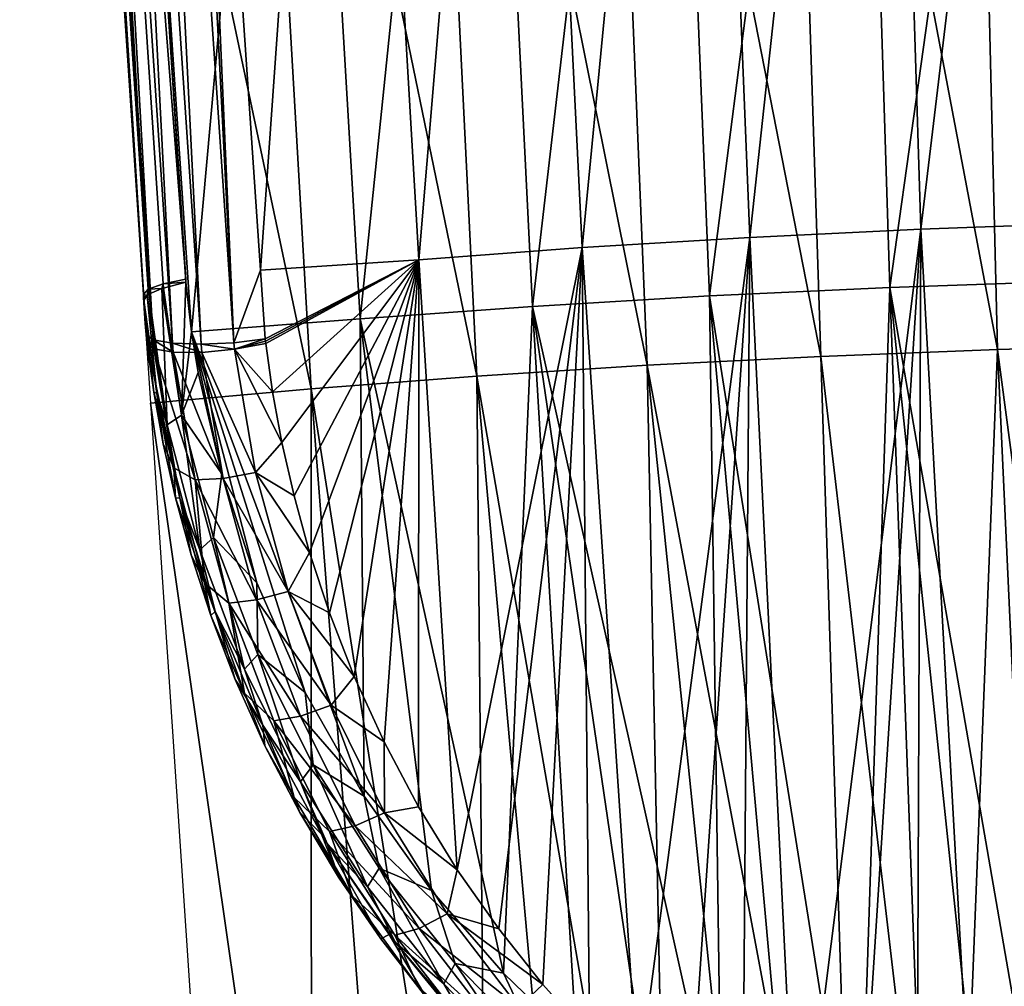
# Model space of a CAD drawing. Header units: millimetres. Extents: x -65 to 65, y -82 to 87.
# Tile 2 of 223: x -19 to -7, y -75 to -63. Entities that reach past the tile are written whole.
import ezdxf

# ---------------------------------------------------------------- set-up
doc = ezdxf.new("R2010")
doc.units = ezdxf.units.MM
doc.header["$LTSCALE"] = 101.851852
for name, color, linetype in [('17', 7, 'CONTINUOUS'), ('2', 7, 'CONTINUOUS'), ('23', 7, 'CONTINUOUS'), ('24', 7, 'CONTINUOUS'), ('25', 7, 'CONTINUOUS'), ('27', 7, 'CONTINUOUS'), ('28', 7, 'CONTINUOUS'), ('3', 7, 'CONTINUOUS'), ('30', 7, 'CONTINUOUS'), ('31', 7, 'CONTINUOUS'), ('4', 7, 'CONTINUOUS'), ('471', 7, 'CONTINUOUS')]:
    doc.layers.add(name, color=color, linetype=linetype)

msp = doc.modelspace()

# ---------------------------------------------------------------- linework, layer by layer
at = {"layer": '17', "color": 7, "linetype": 'CONTINUOUS', "true_color": 0xebebeb}
for points in [[(-17.332, -66.598, 131.71), (-18.88, -43.426, 127.547), (-18.784, -43.644, 127.185), (-17.332, -66.598, 131.71)], [(-17.243, -66.663, 131.314), (-17.332, -66.598, 131.71), (-18.784, -43.644, 127.185), (-17.243, -66.663, 131.314)], [(-17.243, -66.663, 131.314), (-18.784, -43.644, 127.185), (-18.549, -43.686, 126.859), (-17.243, -66.663, 131.314)], [(-17.421, -43.549, 126.678), (-16.238, -66.702, 130.729), (-17.803, -43.684, 126.592), (-17.421, -43.549, 126.678)], [(-17.421, -43.549, 126.678), (-16.961, -50.307, 127.895), (-16.238, -66.702, 130.729), (-17.421, -43.549, 126.678)], [(-17.001, -66.706, 130.985), (-17.243, -66.663, 131.314), (-18.549, -43.686, 126.859), (-17.001, -66.706, 130.985)], [(-17.001, -66.706, 130.985), (-18.549, -43.686, 126.859), (-18.203, -43.701, 126.65), (-17.001, -66.706, 130.985)], [(-16.645, -66.72, 130.779), (-18.203, -43.701, 126.65), (-17.803, -43.684, 126.592), (-16.645, -66.72, 130.779)], [(-16.645, -66.72, 130.779), (-17.001, -66.706, 130.985), (-18.203, -43.701, 126.65), (-16.645, -66.72, 130.779)], [(-16.238, -66.702, 130.729), (-16.645, -66.72, 130.779), (-17.803, -43.684, 126.592), (-16.238, -66.702, 130.729)], [(-16.961, -50.307, 127.895), (-15.905, -65.796, 130.691), (-16.238, -66.702, 130.729), (-16.961, -50.307, 127.895)], [(-15.905, -65.796, 130.691), (-15.847, -66.654, 130.846), (-16.238, -66.702, 130.729), (-15.905, -65.796, 130.691)]]:
    msp.add_3dface(points, dxfattribs=at)
at = {"layer": '2', "color": 7, "linetype": 'CONTINUOUS', "true_color": 0xebebeb}
for points in [[(-17.365, -66.101, 132.804), (-18.906, -43.047, 128.712), (-18.88, -43.426, 127.547), (-17.365, -66.101, 132.804)], [(-17.332, -66.598, 131.71), (-17.365, -66.101, 132.804), (-18.88, -43.426, 127.547), (-17.332, -66.598, 131.71)], [(-17.35, -66.334, 132.33), (-17.365, -66.101, 132.804), (-17.332, -66.598, 131.71), (-17.35, -66.334, 132.33)], [(-17.341, -66.462, 132.04), (-17.35, -66.334, 132.33), (-17.332, -66.598, 131.71), (-17.341, -66.462, 132.04)]]:
    msp.add_3dface(points, dxfattribs=at)
at = {"layer": '23', "color": 7, "linetype": 'CONTINUOUS', "true_color": 0xebebeb}
for points in [[(-18.906, -43.047, 128.712), (-17.365, -66.101, 132.804), (-18.825, -43.195, 129.113), (-18.906, -43.047, 128.712)], [(-18.825, -43.195, 129.113), (-17.304, -66.035, 133.154), (-18.629, -43.127, 129.424), (-18.825, -43.195, 129.113)], [(-16.838, -65.911, 133.678), (-17.721, -52.388, 131.287), (-18.629, -43.127, 129.424), (-16.838, -65.911, 133.678)], [(-17.12, -65.969, 133.459), (-16.838, -65.911, 133.678), (-18.629, -43.127, 129.424), (-17.12, -65.969, 133.459)], [(-17.304, -66.035, 133.154), (-17.12, -65.969, 133.459), (-18.629, -43.127, 129.424), (-17.304, -66.035, 133.154)], [(-17.365, -66.101, 132.804), (-17.304, -66.035, 133.154), (-18.825, -43.195, 129.113), (-17.365, -66.101, 132.804)]]:
    msp.add_3dface(points, dxfattribs=at)
at = {"layer": '24', "color": 7, "linetype": 'CONTINUOUS', "true_color": 0xebebeb}
for points in [[(-17.359, -66.172, 132.828), (-17.342, -66.423, 132.357), (-17.234, -67.317, 131.876), (-17.359, -66.172, 132.828)], [(-17.198, -67.333, 133.074), (-17.359, -66.172, 132.828), (-17.234, -67.317, 131.876), (-17.198, -67.333, 133.074)], [(-17.342, -66.423, 132.357), (-17.332, -66.56, 132.069), (-17.234, -67.317, 131.876), (-17.342, -66.423, 132.357)], [(-17.332, -66.56, 132.069), (-17.322, -66.705, 131.742), (-17.234, -67.317, 131.876), (-17.332, -66.56, 132.069)], [(-17.117, -67.959, 132.031), (-17.198, -67.333, 133.074), (-17.234, -67.317, 131.876), (-17.117, -67.959, 132.031)], [(-16.913, -68.636, 133.41), (-17.198, -67.333, 133.074), (-16.966, -68.631, 132.209), (-16.913, -68.636, 133.41)], [(-16.966, -68.631, 132.209), (-17.198, -67.333, 133.074), (-17.117, -67.959, 132.031), (-16.966, -68.631, 132.209)], [(-16.772, -69.344, 132.414), (-16.913, -68.636, 133.41), (-16.966, -68.631, 132.209), (-16.772, -69.344, 132.414)], [(-16.473, -70.048, 133.832), (-16.913, -68.636, 133.41), (-16.527, -70.098, 132.652), (-16.473, -70.048, 133.832)], [(-16.527, -70.098, 132.652), (-16.913, -68.636, 133.41), (-16.772, -69.344, 132.414), (-16.527, -70.098, 132.652)], [(-16.221, -70.896, 132.925), (-16.473, -70.048, 133.832), (-16.527, -70.098, 132.652), (-16.221, -70.896, 132.925)], [(-15.879, -71.465, 134.33), (-16.473, -70.048, 133.832), (-16.221, -70.896, 132.925), (-15.879, -71.465, 134.33)], [(-15.851, -71.72, 133.233), (-15.879, -71.465, 134.33), (-16.221, -70.896, 132.925), (-15.851, -71.72, 133.233)], [(-15.147, -72.821, 134.871), (-15.879, -71.465, 134.33), (-15.418, -72.549, 133.568), (-15.147, -72.821, 134.871)], [(-15.418, -72.549, 133.568), (-15.879, -71.465, 134.33), (-15.851, -71.72, 133.233), (-15.418, -72.549, 133.568)], [(-14.934, -73.356, 133.92), (-15.147, -72.821, 134.871), (-15.418, -72.549, 133.568), (-14.934, -73.356, 133.92)], [(-15.076, -72.937, 134.921), (-15.147, -72.821, 134.871), (-14.934, -73.356, 133.92), (-15.076, -72.937, 134.921)], [(-14.306, -74.069, 135.433), (-15.076, -72.937, 134.921), (-14.408, -74.123, 134.278), (-14.306, -74.069, 135.433)], [(-14.408, -74.123, 134.278), (-15.076, -72.937, 134.921), (-14.934, -73.356, 133.92), (-14.408, -74.123, 134.278)], [(-13.847, -74.847, 134.638), (-14.306, -74.069, 135.433), (-14.408, -74.123, 134.278), (-13.847, -74.847, 134.638)], [(-13.412, -75.165, 135.974), (-14.306, -74.069, 135.433), (-13.847, -74.847, 134.638), (-13.412, -75.165, 135.974)]]:
    msp.add_3dface(points, dxfattribs=at)
at = {"layer": '25', "color": 7, "linetype": 'CONTINUOUS', "true_color": 0xebebeb}
for points in [[(-17.365, -66.101, 132.804), (-17.35, -66.334, 132.33), (-17.362, -66.137, 132.816), (-17.365, -66.101, 132.804)], [(-17.35, -66.334, 132.33), (-17.359, -66.172, 132.828), (-17.362, -66.137, 132.816), (-17.35, -66.334, 132.33)], [(-17.35, -66.334, 132.33), (-17.342, -66.423, 132.357), (-17.359, -66.172, 132.828), (-17.35, -66.334, 132.33)], [(-17.35, -66.334, 132.33), (-17.341, -66.462, 132.04), (-17.342, -66.423, 132.357), (-17.35, -66.334, 132.33)], [(-17.341, -66.462, 132.04), (-17.332, -66.56, 132.069), (-17.342, -66.423, 132.357), (-17.341, -66.462, 132.04)], [(-17.341, -66.462, 132.04), (-17.332, -66.598, 131.71), (-17.332, -66.56, 132.069), (-17.341, -66.462, 132.04)], [(-17.332, -66.56, 132.069), (-17.332, -66.598, 131.71), (-17.328, -66.652, 131.726), (-17.332, -66.56, 132.069)], [(-17.322, -66.705, 131.742), (-17.332, -66.56, 132.069), (-17.328, -66.652, 131.726), (-17.322, -66.705, 131.742)]]:
    msp.add_3dface(points, dxfattribs=at)
at = {"layer": '27', "color": 7, "linetype": 'CONTINUOUS', "true_color": 0xebebeb}
for points in [[(-17.332, -66.598, 131.71), (-17.322, -66.705, 131.742), (-17.328, -66.652, 131.726), (-17.332, -66.598, 131.71)], [(-17.322, -66.705, 131.742), (-17.332, -66.598, 131.71), (-17.235, -66.779, 131.345), (-17.322, -66.705, 131.742)], [(-17.235, -66.779, 131.345), (-17.332, -66.598, 131.71), (-17.243, -66.663, 131.314), (-17.235, -66.779, 131.345)], [(-16.994, -66.82, 131.011), (-17.235, -66.779, 131.345), (-17.243, -66.663, 131.314), (-16.994, -66.82, 131.011)], [(-17.001, -66.706, 130.985), (-16.994, -66.82, 131.011), (-17.243, -66.663, 131.314), (-17.001, -66.706, 130.985)], [(-16.639, -66.821, 130.799), (-16.994, -66.82, 131.011), (-17.001, -66.706, 130.985), (-16.639, -66.821, 130.799)], [(-16.645, -66.72, 130.779), (-16.639, -66.821, 130.799), (-17.001, -66.706, 130.985), (-16.645, -66.72, 130.779)], [(-16.238, -66.702, 130.729), (-16.231, -66.782, 130.745), (-16.645, -66.72, 130.779), (-16.238, -66.702, 130.729)], [(-15.847, -66.654, 130.846), (-16.231, -66.782, 130.745), (-16.238, -66.702, 130.729), (-15.847, -66.654, 130.846)], [(-15.847, -66.654, 130.846), (-15.844, -66.682, 130.851), (-16.231, -66.782, 130.745), (-15.847, -66.654, 130.846)], [(-15.844, -66.682, 130.851), (-15.841, -66.71, 130.857), (-16.231, -66.782, 130.745), (-15.844, -66.682, 130.851)], [(-16.231, -66.782, 130.745), (-16.639, -66.821, 130.799), (-16.645, -66.72, 130.779), (-16.231, -66.782, 130.745)]]:
    msp.add_3dface(points, dxfattribs=at)
at = {"layer": '28', "color": 7, "linetype": 'CONTINUOUS', "true_color": 0xebebeb}
for points in [[(-17.234, -67.317, 131.876), (-17.322, -66.705, 131.742), (-16.985, -68.258, 131.7), (-17.234, -67.317, 131.876)], [(-16.985, -68.258, 131.7), (-17.322, -66.705, 131.742), (-17.235, -66.779, 131.345), (-16.985, -68.258, 131.7)], [(-16.985, -68.258, 131.7), (-17.235, -66.779, 131.345), (-16.72, -68.41, 131.396), (-16.985, -68.258, 131.7)], [(-16.72, -68.41, 131.396), (-17.235, -66.779, 131.345), (-16.994, -66.82, 131.011), (-16.72, -68.41, 131.396)], [(-16.72, -68.41, 131.396), (-16.994, -66.82, 131.011), (-16.37, -68.39, 131.177), (-16.72, -68.41, 131.396)], [(-16.37, -68.39, 131.177), (-16.994, -66.82, 131.011), (-16.639, -66.821, 130.799), (-16.37, -68.39, 131.177)], [(-15.968, -68.316, 131.113), (-16.639, -66.821, 130.799), (-16.231, -66.782, 130.745), (-15.968, -68.316, 131.113)], [(-16.37, -68.39, 131.177), (-16.639, -66.821, 130.799), (-15.968, -68.316, 131.113), (-16.37, -68.39, 131.177)], [(-15.841, -66.71, 130.857), (-15.756, -67.312, 130.99), (-16.231, -66.782, 130.745), (-15.841, -66.71, 130.857)], [(-15.756, -67.312, 130.99), (-15.64, -67.945, 131.146), (-16.231, -66.782, 130.745), (-15.756, -67.312, 130.99)], [(-15.64, -67.945, 131.146), (-15.968, -68.316, 131.113), (-16.231, -66.782, 130.745), (-15.64, -67.945, 131.146)], [(-17.117, -67.959, 132.031), (-17.234, -67.317, 131.876), (-16.985, -68.258, 131.7), (-17.117, -67.959, 132.031)], [(-16.966, -68.631, 132.209), (-17.117, -67.959, 132.031), (-16.985, -68.258, 131.7), (-16.966, -68.631, 132.209)], [(-15.64, -67.945, 131.146), (-15.489, -68.609, 131.325), (-15.968, -68.316, 131.113), (-15.64, -67.945, 131.146)], [(-16.606, -69.691, 132.124), (-16.966, -68.631, 132.209), (-16.985, -68.258, 131.7), (-16.606, -69.691, 132.124)], [(-16.606, -69.691, 132.124), (-16.985, -68.258, 131.7), (-16.72, -68.41, 131.396), (-16.606, -69.691, 132.124)], [(-15.957, -69.904, 131.631), (-16.72, -68.41, 131.396), (-16.37, -68.39, 131.177), (-15.957, -69.904, 131.631)], [(-16.3, -69.944, 131.858), (-16.606, -69.691, 132.124), (-16.72, -68.41, 131.396), (-16.3, -69.944, 131.858)], [(-16.3, -69.944, 131.858), (-16.72, -68.41, 131.396), (-15.957, -69.904, 131.631), (-16.3, -69.944, 131.858)], [(-15.564, -69.799, 131.554), (-16.37, -68.39, 131.177), (-15.968, -68.316, 131.113), (-15.564, -69.799, 131.554)], [(-15.957, -69.904, 131.631), (-16.37, -68.39, 131.177), (-15.564, -69.799, 131.554), (-15.957, -69.904, 131.631)], [(-15.489, -68.609, 131.325), (-15.296, -69.315, 131.534), (-15.968, -68.316, 131.113), (-15.489, -68.609, 131.325)], [(-15.296, -69.315, 131.534), (-15.564, -69.799, 131.554), (-15.968, -68.316, 131.113), (-15.296, -69.315, 131.534)], [(-16.772, -69.344, 132.414), (-16.966, -68.631, 132.209), (-16.606, -69.691, 132.124), (-16.772, -69.344, 132.414)], [(-16.527, -70.098, 132.652), (-16.772, -69.344, 132.414), (-16.606, -69.691, 132.124), (-16.527, -70.098, 132.652)], [(-15.296, -69.315, 131.534), (-15.048, -70.065, 131.778), (-15.564, -69.799, 131.554), (-15.296, -69.315, 131.534)], [(-16.105, -71.063, 132.608), (-16.527, -70.098, 132.652), (-16.606, -69.691, 132.124), (-16.105, -71.063, 132.608)], [(-16.105, -71.063, 132.608), (-16.606, -69.691, 132.124), (-16.3, -69.944, 131.858), (-16.105, -71.063, 132.608)], [(-15.027, -71.216, 132.056), (-15.957, -69.904, 131.631), (-15.564, -69.799, 131.554), (-15.027, -71.216, 132.056)], [(-15.048, -70.065, 131.778), (-14.741, -70.856, 132.059), (-15.564, -69.799, 131.554), (-15.048, -70.065, 131.778)], [(-14.741, -70.856, 132.059), (-15.027, -71.216, 132.056), (-15.564, -69.799, 131.554), (-14.741, -70.856, 132.059)], [(-15.407, -71.35, 132.15), (-16.3, -69.944, 131.858), (-15.957, -69.904, 131.631), (-15.407, -71.35, 132.15)], [(-15.74, -71.408, 132.388), (-16.105, -71.063, 132.608), (-16.3, -69.944, 131.858), (-15.74, -71.408, 132.388)], [(-15.74, -71.408, 132.388), (-16.3, -69.944, 131.858), (-15.407, -71.35, 132.15), (-15.74, -71.408, 132.388)], [(-15.407, -71.35, 132.15), (-15.957, -69.904, 131.631), (-15.027, -71.216, 132.056), (-15.407, -71.35, 132.15)], [(-16.221, -70.896, 132.925), (-16.527, -70.098, 132.652), (-16.105, -71.063, 132.608), (-16.221, -70.896, 132.925)], [(-14.741, -70.856, 132.059), (-14.367, -71.672, 132.377), (-15.027, -71.216, 132.056), (-14.741, -70.856, 132.059)], [(-15.851, -71.72, 133.233), (-16.221, -70.896, 132.925), (-16.105, -71.063, 132.608), (-15.851, -71.72, 133.233)], [(-15.488, -72.366, 133.142), (-15.851, -71.72, 133.233), (-16.105, -71.063, 132.608), (-15.488, -72.366, 133.142)], [(-15.488, -72.366, 133.142), (-16.105, -71.063, 132.608), (-15.74, -71.408, 132.388), (-15.488, -72.366, 133.142)], [(-14.364, -72.556, 132.608), (-15.407, -71.35, 132.15), (-15.027, -71.216, 132.056), (-14.364, -72.556, 132.608)], [(-14.367, -71.672, 132.377), (-14.364, -72.556, 132.608), (-15.027, -71.216, 132.056), (-14.367, -71.672, 132.377)], [(-14.729, -72.716, 132.719), (-15.74, -71.408, 132.388), (-15.407, -71.35, 132.15), (-14.729, -72.716, 132.719)], [(-14.729, -72.716, 132.719), (-15.407, -71.35, 132.15), (-14.364, -72.556, 132.608), (-14.729, -72.716, 132.719)], [(-15.049, -72.789, 132.97), (-15.488, -72.366, 133.142), (-15.74, -71.408, 132.388), (-15.049, -72.789, 132.97)], [(-15.049, -72.789, 132.97), (-15.74, -71.408, 132.388), (-14.729, -72.716, 132.719), (-15.049, -72.789, 132.97)], [(-15.418, -72.549, 133.568), (-15.851, -71.72, 133.233), (-15.488, -72.366, 133.142), (-15.418, -72.549, 133.568)], [(-14.367, -71.672, 132.377), (-13.937, -72.481, 132.718), (-14.364, -72.556, 132.608), (-14.367, -71.672, 132.377)], [(-14.761, -73.592, 133.712), (-15.418, -72.549, 133.568), (-15.488, -72.366, 133.142), (-14.761, -73.592, 133.712)], [(-14.761, -73.592, 133.712), (-15.488, -72.366, 133.142), (-15.049, -72.789, 132.97), (-14.761, -73.592, 133.712)], [(-14.934, -73.356, 133.92), (-15.418, -72.549, 133.568), (-14.761, -73.592, 133.712), (-14.934, -73.356, 133.92)], [(-13.583, -73.811, 133.192), (-14.729, -72.716, 132.719), (-14.364, -72.556, 132.608), (-13.583, -73.811, 133.192)], [(-13.937, -72.481, 132.718), (-13.457, -73.263, 133.074), (-14.364, -72.556, 132.608), (-13.937, -72.481, 132.718)], [(-13.457, -73.263, 133.074), (-13.583, -73.811, 133.192), (-14.364, -72.556, 132.608), (-13.457, -73.263, 133.074)], [(-13.929, -73.994, 133.323), (-15.049, -72.789, 132.97), (-14.729, -72.716, 132.719), (-13.929, -73.994, 133.323)], [(-13.929, -73.994, 133.323), (-14.729, -72.716, 132.719), (-13.583, -73.811, 133.192), (-13.929, -73.994, 133.323)], [(-14.234, -74.08, 133.589), (-14.761, -73.592, 133.712), (-15.049, -72.789, 132.97), (-14.234, -74.08, 133.589)], [(-14.234, -74.08, 133.589), (-15.049, -72.789, 132.97), (-13.929, -73.994, 133.323), (-14.234, -74.08, 133.589)], [(-13.457, -73.263, 133.074), (-12.94, -73.999, 133.433), (-13.583, -73.811, 133.192), (-13.457, -73.263, 133.074)], [(-14.408, -74.123, 134.278), (-14.934, -73.356, 133.92), (-14.761, -73.592, 133.712), (-14.408, -74.123, 134.278)], [(-13.931, -74.738, 134.305), (-14.408, -74.123, 134.278), (-14.761, -73.592, 133.712), (-13.931, -74.738, 134.305)], [(-13.931, -74.738, 134.305), (-14.761, -73.592, 133.712), (-14.234, -74.08, 133.589), (-13.931, -74.738, 134.305)], [(-12.69, -74.975, 133.795), (-13.929, -73.994, 133.323), (-13.583, -73.811, 133.192), (-12.69, -74.975, 133.795)], [(-12.94, -73.999, 133.433), (-12.391, -74.692, 133.792), (-13.583, -73.811, 133.192), (-12.94, -73.999, 133.433)], [(-12.391, -74.692, 133.792), (-12.69, -74.975, 133.795), (-13.583, -73.811, 133.192), (-12.391, -74.692, 133.792)], [(-13.017, -75.178, 133.948), (-14.234, -74.08, 133.589), (-13.929, -73.994, 133.323), (-13.017, -75.178, 133.948)], [(-13.017, -75.178, 133.948), (-13.929, -73.994, 133.323), (-12.69, -74.975, 133.795), (-13.017, -75.178, 133.948)], [(-13.847, -74.847, 134.638), (-14.408, -74.123, 134.278), (-13.931, -74.738, 134.305), (-13.847, -74.847, 134.638)], [(-13.304, -75.275, 134.229), (-13.931, -74.738, 134.305), (-14.234, -74.08, 133.589), (-13.304, -75.275, 134.229)], [(-13.304, -75.275, 134.229), (-14.234, -74.08, 133.589), (-13.017, -75.178, 133.948), (-13.304, -75.275, 134.229)], [(-12.391, -74.692, 133.792), (-11.81, -75.341, 134.147), (-12.69, -74.975, 133.795), (-12.391, -74.692, 133.792)]]:
    msp.add_3dface(points, dxfattribs=at)
at = {"layer": '3', "color": 7, "linetype": 'CONTINUOUS', "true_color": 0xebebeb}
for points in [[(-6.102, -51.963, 135.006), (-8.51, -52.042, 134.557), (-8.07, -66.015, 137.027), (-6.102, -51.963, 135.006)], [(-5.789, -65.936, 137.472), (-6.102, -51.963, 135.006), (-8.07, -66.015, 137.027), (-5.789, -65.936, 137.472)], [(-8.51, -52.042, 134.557), (-10.883, -52.146, 133.963), (-10.316, -66.119, 136.437), (-8.51, -52.042, 134.557)], [(-8.07, -66.015, 137.027), (-8.51, -52.042, 134.557), (-10.316, -66.119, 136.437), (-8.07, -66.015, 137.027)], [(-10.883, -52.146, 133.963), (-13.213, -52.277, 133.225), (-12.518, -66.248, 135.703), (-10.883, -52.146, 133.963)], [(-10.316, -66.119, 136.437), (-10.883, -52.146, 133.963), (-12.518, -66.248, 135.703), (-10.316, -66.119, 136.437)], [(-13.213, -52.277, 133.225), (-15.491, -52.432, 132.344), (-14.665, -66.402, 134.83), (-13.213, -52.277, 133.225)], [(-12.518, -66.248, 135.703), (-13.213, -52.277, 133.225), (-14.665, -66.402, 134.83), (-12.518, -66.248, 135.703)], [(-15.491, -52.432, 132.344), (-17.721, -52.388, 131.287), (-16.767, -66.565, 133.808), (-15.491, -52.432, 132.344)], [(-16.767, -66.565, 133.808), (-17.721, -52.388, 131.287), (-16.835, -65.949, 133.685), (-16.767, -66.565, 133.808)], [(-16.835, -65.949, 133.685), (-17.721, -52.388, 131.287), (-16.838, -65.911, 133.678), (-16.835, -65.949, 133.685)], [(-14.665, -66.402, 134.83), (-15.491, -52.432, 132.344), (-16.767, -66.565, 133.808), (-14.665, -66.402, 134.83)], [(-5.789, -65.936, 137.472), (-8.07, -66.015, 137.027), (-5.842, -78.861, 139.692), (-5.789, -65.936, 137.472)], [(-8.07, -66.015, 137.027), (-10.316, -66.119, 136.437), (-8.461, -77.8, 138.913), (-8.07, -66.015, 137.027)], [(-7.625, -78.191, 139.195), (-8.07, -66.015, 137.027), (-8.461, -77.8, 138.913), (-7.625, -78.191, 139.195)], [(-5.842, -78.861, 139.692), (-8.07, -66.015, 137.027), (-6.754, -78.546, 139.455), (-5.842, -78.861, 139.692)], [(-6.754, -78.546, 139.455), (-8.07, -66.015, 137.027), (-7.625, -78.191, 139.195), (-6.754, -78.546, 139.455)], [(-10.316, -66.119, 136.437), (-12.518, -66.248, 135.703), (-10.164, -76.815, 138.24), (-10.316, -66.119, 136.437)], [(-8.461, -77.8, 138.913), (-10.316, -66.119, 136.437), (-9.303, -77.347, 138.598), (-8.461, -77.8, 138.913)], [(-9.303, -77.347, 138.598), (-10.316, -66.119, 136.437), (-10.164, -76.815, 138.24), (-9.303, -77.347, 138.598)], [(-12.518, -66.248, 135.703), (-14.665, -66.402, 134.83), (-12.882, -74.551, 136.861), (-12.518, -66.248, 135.703)], [(-11.97, -75.432, 137.369), (-12.518, -66.248, 135.703), (-12.882, -74.551, 136.861), (-11.97, -75.432, 137.369)], [(-10.164, -76.815, 138.24), (-12.518, -66.248, 135.703), (-11.06, -76.183, 137.83), (-10.164, -76.815, 138.24)], [(-11.06, -76.183, 137.83), (-12.518, -66.248, 135.703), (-11.97, -75.432, 137.369), (-11.06, -76.183, 137.83)], [(-14.665, -66.402, 134.83), (-16.767, -66.565, 133.808), (-14.614, -72.346, 135.746), (-14.665, -66.402, 134.83)], [(-12.882, -74.551, 136.861), (-14.665, -66.402, 134.83), (-13.778, -73.523, 136.312), (-12.882, -74.551, 136.861)], [(-13.778, -73.523, 136.312), (-14.665, -66.402, 134.83), (-14.614, -72.346, 135.746), (-13.778, -73.523, 136.312)], [(-14.614, -72.346, 135.746), (-16.767, -66.565, 133.808), (-15.35, -71.056, 135.193), (-14.614, -72.346, 135.746)], [(-15.35, -71.056, 135.193), (-16.767, -66.565, 133.808), (-15.952, -69.69, 134.687), (-15.35, -71.056, 135.193)], [(-15.952, -69.69, 134.687), (-16.767, -66.565, 133.808), (-16.39, -68.333, 134.261), (-15.952, -69.69, 134.687)], [(-16.39, -68.333, 134.261), (-16.767, -66.565, 133.808), (-16.683, -67.072, 133.926), (-16.39, -68.333, 134.261)]]:
    msp.add_3dface(points, dxfattribs=at)
at = {"layer": '30', "color": 7, "linetype": 'CONTINUOUS', "true_color": 0xebebeb}
for points in [[(-17.304, -66.035, 133.154), (-17.134, -66.027, 133.448), (-17.12, -65.969, 133.459), (-17.304, -66.035, 133.154)], [(-17.134, -66.027, 133.448), (-17.113, -66.02, 133.471), (-17.12, -65.969, 133.459), (-17.134, -66.027, 133.448)], [(-16.835, -65.949, 133.685), (-16.838, -65.911, 133.678), (-17.12, -65.969, 133.459), (-16.835, -65.949, 133.685)], [(-17.113, -66.02, 133.471), (-16.835, -65.949, 133.685), (-17.12, -65.969, 133.459), (-17.113, -66.02, 133.471)], [(-17.365, -66.101, 132.804), (-17.317, -66.111, 133.113), (-17.304, -66.035, 133.154), (-17.365, -66.101, 132.804)], [(-17.317, -66.111, 133.113), (-17.296, -66.098, 133.173), (-17.304, -66.035, 133.154), (-17.317, -66.111, 133.113)], [(-17.296, -66.098, 133.173), (-17.134, -66.027, 133.448), (-17.304, -66.035, 133.154), (-17.296, -66.098, 133.173)], [(-17.365, -66.101, 132.804), (-17.362, -66.137, 132.816), (-17.317, -66.111, 133.113), (-17.365, -66.101, 132.804)], [(-17.362, -66.137, 132.816), (-17.359, -66.172, 132.828), (-17.317, -66.111, 133.113), (-17.362, -66.137, 132.816)]]:
    msp.add_3dface(points, dxfattribs=at)
at = {"layer": '31', "color": 7, "linetype": 'CONTINUOUS', "true_color": 0xebebeb}
for points in [[(-16.89, -67.603, 133.803), (-16.835, -65.949, 133.685), (-17.113, -66.02, 133.471), (-16.89, -67.603, 133.803)], [(-16.767, -66.565, 133.808), (-16.835, -65.949, 133.685), (-16.89, -67.603, 133.803), (-16.767, -66.565, 133.808)], [(-17.296, -66.098, 133.173), (-17.068, -67.722, 133.477), (-17.134, -66.027, 133.448), (-17.296, -66.098, 133.173)], [(-17.134, -66.027, 133.448), (-16.89, -67.603, 133.803), (-17.113, -66.02, 133.471), (-17.134, -66.027, 133.448)], [(-17.134, -66.027, 133.448), (-17.068, -67.722, 133.477), (-16.89, -67.603, 133.803), (-17.134, -66.027, 133.448)], [(-17.359, -66.172, 132.828), (-17.198, -67.333, 133.074), (-17.317, -66.111, 133.113), (-17.359, -66.172, 132.828)], [(-17.317, -66.111, 133.113), (-17.068, -67.722, 133.477), (-17.296, -66.098, 133.173), (-17.317, -66.111, 133.113)], [(-17.317, -66.111, 133.113), (-17.198, -67.333, 133.074), (-17.068, -67.722, 133.477), (-17.317, -66.111, 133.113)], [(-16.683, -67.072, 133.926), (-16.767, -66.565, 133.808), (-16.89, -67.603, 133.803), (-16.683, -67.072, 133.926)], [(-16.39, -68.333, 134.261), (-16.683, -67.072, 133.926), (-16.89, -67.603, 133.803), (-16.39, -68.333, 134.261)], [(-17.198, -67.333, 133.074), (-16.913, -68.636, 133.41), (-17.068, -67.722, 133.477), (-17.198, -67.333, 133.074)], [(-17.068, -67.722, 133.477), (-16.662, -69.278, 133.92), (-16.89, -67.603, 133.803), (-17.068, -67.722, 133.477)], [(-16.39, -68.333, 134.261), (-16.89, -67.603, 133.803), (-16.49, -69.127, 134.236), (-16.39, -68.333, 134.261)], [(-16.89, -67.603, 133.803), (-16.662, -69.278, 133.92), (-16.49, -69.127, 134.236), (-16.89, -67.603, 133.803)], [(-17.068, -67.722, 133.477), (-16.913, -68.636, 133.41), (-16.662, -69.278, 133.92), (-17.068, -67.722, 133.477)], [(-15.952, -69.69, 134.687), (-16.39, -68.333, 134.261), (-16.49, -69.127, 134.236), (-15.952, -69.69, 134.687)], [(-16.913, -68.636, 133.41), (-16.473, -70.048, 133.832), (-16.662, -69.278, 133.92), (-16.913, -68.636, 133.41)], [(-16.662, -69.278, 133.92), (-16.105, -70.765, 134.434), (-16.49, -69.127, 134.236), (-16.662, -69.278, 133.92)], [(-15.952, -69.69, 134.687), (-16.49, -69.127, 134.236), (-15.94, -70.582, 134.737), (-15.952, -69.69, 134.687)], [(-16.49, -69.127, 134.236), (-16.105, -70.765, 134.434), (-15.94, -70.582, 134.737), (-16.49, -69.127, 134.236)], [(-16.662, -69.278, 133.92), (-16.473, -70.048, 133.832), (-16.105, -70.765, 134.434), (-16.662, -69.278, 133.92)], [(-15.35, -71.056, 135.193), (-15.952, -69.69, 134.687), (-15.94, -70.582, 134.737), (-15.35, -71.056, 135.193)], [(-16.473, -70.048, 133.832), (-15.879, -71.465, 134.33), (-16.105, -70.765, 134.434), (-16.473, -70.048, 133.832)], [(-16.105, -70.765, 134.434), (-15.407, -72.167, 135.003), (-15.94, -70.582, 134.737), (-16.105, -70.765, 134.434)], [(-15.35, -71.056, 135.193), (-15.94, -70.582, 134.737), (-15.25, -71.957, 135.292), (-15.35, -71.056, 135.193)], [(-15.94, -70.582, 134.737), (-15.407, -72.167, 135.003), (-15.25, -71.957, 135.292), (-15.94, -70.582, 134.737)], [(-16.105, -70.765, 134.434), (-15.879, -71.465, 134.33), (-15.407, -72.167, 135.003), (-16.105, -70.765, 134.434)], [(-14.614, -72.346, 135.746), (-15.35, -71.056, 135.193), (-15.25, -71.957, 135.292), (-14.614, -72.346, 135.746)], [(-15.879, -71.465, 134.33), (-15.147, -72.821, 134.871), (-15.407, -72.167, 135.003), (-15.879, -71.465, 134.33)], [(-15.407, -72.167, 135.003), (-14.576, -73.476, 135.611), (-15.25, -71.957, 135.292), (-15.407, -72.167, 135.003)], [(-14.614, -72.346, 135.746), (-15.25, -71.957, 135.292), (-14.428, -73.242, 135.886), (-14.614, -72.346, 135.746)], [(-15.25, -71.957, 135.292), (-14.576, -73.476, 135.611), (-14.428, -73.242, 135.886), (-15.25, -71.957, 135.292)], [(-15.147, -72.821, 134.871), (-15.076, -72.937, 134.921), (-15.407, -72.167, 135.003), (-15.147, -72.821, 134.871)], [(-15.407, -72.167, 135.003), (-15.076, -72.937, 134.921), (-14.576, -73.476, 135.611), (-15.407, -72.167, 135.003)], [(-13.778, -73.523, 136.312), (-14.614, -72.346, 135.746), (-14.428, -73.242, 135.886), (-13.778, -73.523, 136.312)], [(-15.076, -72.937, 134.921), (-14.306, -74.069, 135.433), (-14.224, -74.171, 135.525), (-15.076, -72.937, 134.921)], [(-15.076, -72.937, 134.921), (-14.224, -74.171, 135.525), (-14.576, -73.476, 135.611), (-15.076, -72.937, 134.921)], [(-14.576, -73.476, 135.611), (-13.622, -74.686, 136.241), (-14.428, -73.242, 135.886), (-14.576, -73.476, 135.611)], [(-13.778, -73.523, 136.312), (-14.428, -73.242, 135.886), (-13.483, -74.43, 136.501), (-13.778, -73.523, 136.312)], [(-14.428, -73.242, 135.886), (-13.622, -74.686, 136.241), (-13.483, -74.43, 136.501), (-14.428, -73.242, 135.886)], [(-14.576, -73.476, 135.611), (-14.224, -74.171, 135.525), (-13.622, -74.686, 136.241), (-14.576, -73.476, 135.611)], [(-12.882, -74.551, 136.861), (-13.778, -73.523, 136.312), (-13.483, -74.43, 136.501), (-12.882, -74.551, 136.861)], [(-14.306, -74.069, 135.433), (-13.412, -75.165, 135.974), (-14.224, -74.171, 135.525), (-14.306, -74.069, 135.433)], [(-13.412, -75.165, 135.974), (-13.26, -75.311, 136.143), (-14.224, -74.171, 135.525), (-13.412, -75.165, 135.974)], [(-14.224, -74.171, 135.525), (-13.26, -75.311, 136.143), (-13.622, -74.686, 136.241), (-14.224, -74.171, 135.525)], [(-13.622, -74.686, 136.241), (-12.554, -75.793, 136.876), (-13.483, -74.43, 136.501), (-13.622, -74.686, 136.241)], [(-12.882, -74.551, 136.861), (-13.483, -74.43, 136.501), (-12.424, -75.517, 137.12), (-12.882, -74.551, 136.861)], [(-13.483, -74.43, 136.501), (-12.554, -75.793, 136.876), (-12.424, -75.517, 137.12), (-13.483, -74.43, 136.501)], [(-11.97, -75.432, 137.369), (-12.882, -74.551, 136.861), (-12.424, -75.517, 137.12), (-11.97, -75.432, 137.369)], [(-13.622, -74.686, 136.241), (-13.26, -75.311, 136.143), (-12.554, -75.793, 136.876), (-13.622, -74.686, 136.241)]]:
    msp.add_3dface(points, dxfattribs=at)
at = {"layer": '4', "color": 7, "linetype": 'CONTINUOUS', "true_color": 0xebebeb}
for points in [[(-5.851, -50.014, 131.618), (-7.681, -65.287, 133.863), (-8.156, -50.093, 131.171), (-5.851, -50.014, 131.618)], [(-5.512, -65.209, 134.303), (-7.681, -65.287, 133.863), (-5.851, -50.014, 131.618), (-5.512, -65.209, 134.303)], [(-8.156, -50.093, 131.171), (-9.814, -65.39, 133.28), (-10.427, -50.197, 130.58), (-8.156, -50.093, 131.171)], [(-7.681, -65.287, 133.863), (-9.814, -65.39, 133.28), (-8.156, -50.093, 131.171), (-7.681, -65.287, 133.863)], [(-10.427, -50.197, 130.58), (-11.902, -65.517, 132.556), (-12.653, -50.327, 129.846), (-10.427, -50.197, 130.58)], [(-9.814, -65.39, 133.28), (-11.902, -65.517, 132.556), (-10.427, -50.197, 130.58), (-9.814, -65.39, 133.28)], [(-14.824, -50.481, 128.972), (-15.905, -65.796, 130.691), (-16.961, -50.307, 127.895), (-14.824, -50.481, 128.972)], [(-12.653, -50.327, 129.846), (-13.934, -65.669, 131.695), (-14.824, -50.481, 128.972), (-12.653, -50.327, 129.846)], [(-11.902, -65.517, 132.556), (-13.934, -65.669, 131.695), (-12.653, -50.327, 129.846), (-11.902, -65.517, 132.556)], [(-13.934, -65.669, 131.695), (-15.905, -65.796, 130.691), (-14.824, -50.481, 128.972), (-13.934, -65.669, 131.695)], [(-7.681, -65.287, 133.863), (-5.512, -65.209, 134.303), (-6.934, -78.794, 136.337), (-7.681, -65.287, 133.863)], [(-6.934, -78.794, 136.337), (-5.512, -65.209, 134.303), (-6.1, -79.144, 136.588), (-6.934, -78.794, 136.337)], [(-9.814, -65.39, 133.28), (-7.681, -65.287, 133.863), (-9.217, -77.526, 135.474), (-9.814, -65.39, 133.28)], [(-9.217, -77.526, 135.474), (-7.681, -65.287, 133.863), (-8.495, -77.981, 135.776), (-9.217, -77.526, 135.474)], [(-8.495, -77.981, 135.776), (-7.681, -65.287, 133.863), (-7.736, -78.404, 136.064), (-8.495, -77.981, 135.776)], [(-7.736, -78.404, 136.064), (-7.681, -65.287, 133.863), (-6.934, -78.794, 136.337), (-7.736, -78.404, 136.064)], [(-11.902, -65.517, 132.556), (-9.814, -65.39, 133.28), (-11.202, -75.947, 134.494), (-11.902, -65.517, 132.556)], [(-11.202, -75.947, 134.494), (-9.814, -65.39, 133.28), (-10.566, -76.513, 134.833), (-11.202, -75.947, 134.494)], [(-10.566, -76.513, 134.833), (-9.814, -65.39, 133.28), (-9.905, -77.038, 135.16), (-10.566, -76.513, 134.833)], [(-9.905, -77.038, 135.16), (-9.814, -65.39, 133.28), (-9.217, -77.526, 135.474), (-9.905, -77.038, 135.16)], [(-13.934, -65.669, 131.695), (-11.902, -65.517, 132.556), (-13.457, -73.263, 133.074), (-13.934, -65.669, 131.695)], [(-13.457, -73.263, 133.074), (-11.902, -65.517, 132.556), (-12.94, -73.999, 133.433), (-13.457, -73.263, 133.074)], [(-12.94, -73.999, 133.433), (-11.902, -65.517, 132.556), (-12.391, -74.692, 133.792), (-12.94, -73.999, 133.433)], [(-12.391, -74.692, 133.792), (-11.902, -65.517, 132.556), (-11.81, -75.341, 134.147), (-12.391, -74.692, 133.792)], [(-11.81, -75.341, 134.147), (-11.902, -65.517, 132.556), (-11.202, -75.947, 134.494), (-11.81, -75.341, 134.147)], [(-15.905, -65.796, 130.691), (-13.934, -65.669, 131.695), (-15.847, -66.654, 130.846), (-15.905, -65.796, 130.691)], [(-15.847, -66.654, 130.846), (-13.934, -65.669, 131.695), (-15.844, -66.682, 130.851), (-15.847, -66.654, 130.846)], [(-15.844, -66.682, 130.851), (-13.934, -65.669, 131.695), (-15.841, -66.71, 130.857), (-15.844, -66.682, 130.851)], [(-15.841, -66.71, 130.857), (-13.934, -65.669, 131.695), (-15.756, -67.312, 130.99), (-15.841, -66.71, 130.857)], [(-15.756, -67.312, 130.99), (-13.934, -65.669, 131.695), (-15.64, -67.945, 131.146), (-15.756, -67.312, 130.99)], [(-15.64, -67.945, 131.146), (-13.934, -65.669, 131.695), (-15.489, -68.609, 131.325), (-15.64, -67.945, 131.146)], [(-15.489, -68.609, 131.325), (-13.934, -65.669, 131.695), (-15.296, -69.315, 131.534), (-15.489, -68.609, 131.325)], [(-15.296, -69.315, 131.534), (-13.934, -65.669, 131.695), (-15.048, -70.065, 131.778), (-15.296, -69.315, 131.534)], [(-15.048, -70.065, 131.778), (-13.934, -65.669, 131.695), (-14.741, -70.856, 132.059), (-15.048, -70.065, 131.778)], [(-14.741, -70.856, 132.059), (-13.934, -65.669, 131.695), (-14.367, -71.672, 132.377), (-14.741, -70.856, 132.059)], [(-14.367, -71.672, 132.377), (-13.934, -65.669, 131.695), (-13.937, -72.481, 132.718), (-14.367, -71.672, 132.377)], [(-13.937, -72.481, 132.718), (-13.934, -65.669, 131.695), (-13.457, -73.263, 133.074), (-13.937, -72.481, 132.718)]]:
    msp.add_3dface(points, dxfattribs=at)
at = {"layer": '471', "color": 7, "linetype": 'CONTINUOUS', "true_color": 0xebebeb}
for points in [[(-4.73, -52.584, 135.308), (-7.073, -52.646, 134.956), (-4.502, -66.722, 137.8), (-4.73, -52.584, 135.308)], [(-7.073, -52.646, 134.956), (-9.39, -52.733, 134.465), (-6.729, -66.784, 137.448), (-7.073, -52.646, 134.956)], [(-4.502, -66.722, 137.8), (-7.073, -52.646, 134.956), (-6.729, -66.784, 137.448), (-4.502, -66.722, 137.8)], [(-11.672, -52.843, 133.838), (-13.909, -52.978, 133.076), (-11.093, -66.982, 136.329), (-11.672, -52.843, 133.838)], [(-9.39, -52.733, 134.465), (-11.672, -52.843, 133.838), (-8.93, -66.871, 136.957), (-9.39, -52.733, 134.465)], [(-8.93, -66.871, 136.957), (-11.672, -52.843, 133.838), (-11.093, -66.982, 136.329), (-8.93, -66.871, 136.957)], [(-6.729, -66.784, 137.448), (-9.39, -52.733, 134.465), (-8.93, -66.871, 136.957), (-6.729, -66.784, 137.448)], [(-13.909, -52.978, 133.076), (-16.094, -53.135, 132.182), (-13.211, -67.116, 135.567), (-13.909, -52.978, 133.076)], [(-11.093, -66.982, 136.329), (-13.909, -52.978, 133.076), (-13.211, -67.116, 135.567), (-11.093, -66.982, 136.329)], [(-16.094, -53.135, 132.182), (-18.22, -53.315, 131.16), (-15.274, -67.274, 134.674), (-16.094, -53.135, 132.182)], [(-13.211, -67.116, 135.567), (-16.094, -53.135, 132.182), (-15.274, -67.274, 134.674), (-13.211, -67.116, 135.567)], [(-15.274, -67.274, 134.674), (-18.22, -53.315, 131.16), (-17.275, -67.454, 133.653), (-15.274, -67.274, 134.674)], [(-6.729, -66.784, 137.448), (-8.93, -66.871, 136.957), (-7.283, -80.886, 139.734), (-6.729, -66.784, 137.448)], [(-6.081, -80.841, 139.987), (-6.729, -66.784, 137.448), (-7.283, -80.886, 139.734), (-6.081, -80.841, 139.987)], [(-4.502, -66.722, 137.8), (-6.729, -66.784, 137.448), (-4.87, -80.805, 140.195), (-4.502, -66.722, 137.8)], [(-4.87, -80.805, 140.195), (-6.729, -66.784, 137.448), (-6.081, -80.841, 139.987), (-4.87, -80.805, 140.195)], [(-8.93, -66.871, 136.957), (-11.093, -66.982, 136.329), (-8.474, -80.939, 139.435), (-8.93, -66.871, 136.957)], [(-7.283, -80.886, 139.734), (-8.93, -66.871, 136.957), (-8.474, -80.939, 139.435), (-7.283, -80.886, 139.734)], [(-11.093, -66.982, 136.329), (-13.211, -67.116, 135.567), (-10.81, -81.067, 138.706), (-11.093, -66.982, 136.329)], [(-8.474, -80.939, 139.435), (-11.093, -66.982, 136.329), (-9.65, -80.999, 139.092), (-8.474, -80.939, 139.435)], [(-9.65, -80.999, 139.092), (-11.093, -66.982, 136.329), (-10.81, -81.067, 138.706), (-9.65, -80.999, 139.092)], [(-13.211, -67.116, 135.567), (-15.274, -67.274, 134.674), (-13.081, -81.227, 137.802), (-13.211, -67.116, 135.567)], [(-10.81, -81.067, 138.706), (-13.211, -67.116, 135.567), (-11.954, -81.143, 138.276), (-10.81, -81.067, 138.706)], [(-11.954, -81.143, 138.276), (-13.211, -67.116, 135.567), (-13.081, -81.227, 137.802), (-11.954, -81.143, 138.276)], [(-15.274, -67.274, 134.674), (-17.275, -67.454, 133.653), (-15.272, -81.416, 136.73), (-15.274, -67.274, 134.674)], [(-13.081, -81.227, 137.802), (-15.274, -67.274, 134.674), (-14.187, -81.318, 137.287), (-13.081, -81.227, 137.802)], [(-14.187, -81.318, 137.287), (-15.274, -67.274, 134.674), (-15.272, -81.416, 136.73), (-14.187, -81.318, 137.287)], [(-15.272, -81.416, 136.73), (-17.275, -67.454, 133.653), (-16.335, -81.521, 136.133), (-15.272, -81.416, 136.73)]]:
    msp.add_3dface(points, dxfattribs=at)

doc.saveas('drawing.dxf')
